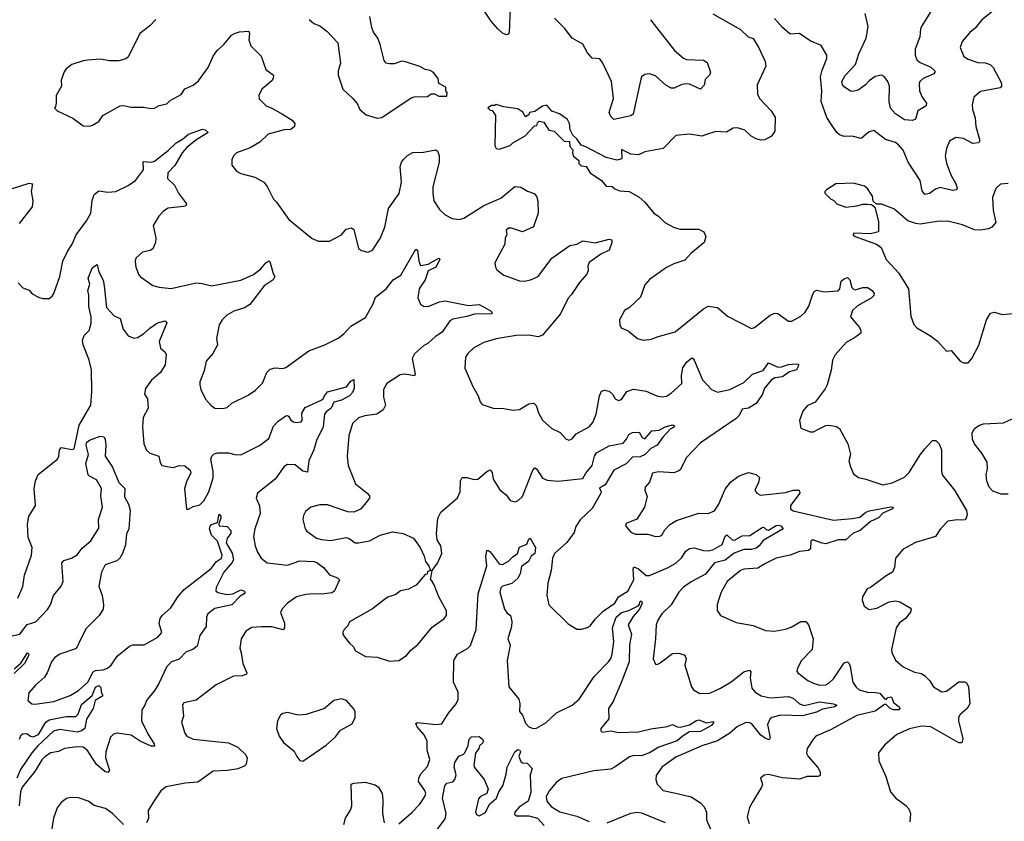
# Model space of a CAD drawing. Extents: x 2220333 to 2384341, y 721037 to 894043.
# Tile 230 of 256: x 2288464 to 2294829, y 870535 to 875715. Entities that reach past the tile are written whole.
import ezdxf

# ---------------------------------------------------------------- set-up
doc = ezdxf.new("R2010")
doc.units = 0

msp = doc.modelspace()

# ---------------------------------------------------------------- linework, layer by layer
at = {"layer": '0CON10XD'}
for points in [[(2291634.5, 875785), (2291629.5, 875635), (2291625, 875622), (2291612.2, 875617.8), (2291585, 875627.1), (2291555, 875656), (2291513.1, 875705), (2291452.9, 875795)], [(2292945, 875752), (2293125, 875651.2), (2293173.3, 875605), (2293205, 875593.3), (2293243, 875533), (2293282.5, 875445), (2293288, 875415), (2293232.5, 875295), (2293233.2, 875233.2), (2293245.8, 875205), (2293322.5, 875125), (2293347.1, 875085), (2293345, 874993.8), (2293325, 874962.5), (2293281.1, 874938.9), (2293255, 874936.4), (2293224.6, 874944.6), (2293192.2, 874962.2), (2293152, 875002), (2293105, 875017.1), (2293077, 875013), (2293032.7, 874987.3), (2292965, 874993.1), (2292905, 874972.9), (2292875, 874961.9), (2292794.2, 874975.8), (2292705, 874966.2), (2292625, 874882), (2292505, 874860), (2292465, 874841.2), (2292415, 874845.7), (2292354.1, 874875.9), (2292357.5, 874815), (2292325, 874806.7), (2292255, 874823.8), (2292125, 874892.5), (2292093.6, 874903.6), (2292066.7, 874945), (2292039.3, 874969.3), (2292023.6, 875003.6), (2292018.8, 875045), (2292005, 875070), (2291955, 875107.5), (2291903.9, 875123.9), (2291871.7, 875161.7), (2291843.9, 875156.1), (2291795, 875122.5), (2291760, 875115), (2291755, 875100), (2291735, 875087.5), (2291717.7, 875117.7), (2291685, 875138.8), (2291595, 875152.5), (2291545, 875166.7), (2291535, 875160), (2291515, 875160), (2291490, 875145), (2291505, 875130), (2291518.3, 875128.3), (2291540, 875095), (2291535, 874900), (2291543.6, 874883.6), (2291565, 874877.5), (2291635, 874902.5)], [(2294765, 875778.1), (2294685, 875714), (2294640.7, 875659.3), (2294606.8, 875633.2), (2294556.2, 875575), (2294543.8, 875535), (2294567.9, 875477.9), (2294595, 875459.2), (2294658.7, 875438.7), (2294705, 875436.9), (2294738.8, 875425), (2294758, 875405), (2294812, 875305), (2294811.2, 875285), (2294802.5, 875275), (2294675, 875250), (2294631.4, 875215), (2294620.5, 875165), (2294623.5, 875135), (2294641.8, 875081.8), (2294644.5, 875025.5), (2294670.8, 874935), (2294661.7, 874918.3), (2294625, 874915.6), (2294565, 874946.9), (2294515, 874954), (2294475, 874930), (2294455, 874882.5), (2294447.8, 874835), (2294455, 874787.5), (2294483.4, 874713.4), (2294516.7, 874655), (2294523.8, 874626.2), (2294520, 874615), (2294495, 874612.2), (2294415, 874630.4), (2294385, 874620), (2294345, 874592.2), (2294315, 874584.4), (2294298.4, 874608.4), (2294285, 874676), (2294206.9, 874795), (2294175, 874871.2), (2294146.4, 874906.4), (2294125, 874920.6), (2294061.7, 874941.7), (2293985, 874998), (2293955, 874990), (2293905, 874947.5), (2293845, 874962), (2293795, 874960), (2293765, 874970.8), (2293746.2, 874985), (2293705, 875045.8), (2293682.9, 875082.9), (2293645.7, 875185.7), (2293648.8, 875255), (2293642.2, 875345), (2293651.8, 875388.2), (2293682.5, 875465), (2293681.2, 875485), (2293645, 875548), (2293575, 875579.2), (2293505, 875625.8), (2293445, 875621.2), (2293395, 875663.8), (2293343.4, 875723.4)], [(2294366, 875785), (2294295.6, 875675), (2294286.9, 875655), (2294283.1, 875605), (2294253.6, 875525), (2294253.6, 875485), (2294263.1, 875455), (2294285, 875439.1), (2294355, 875409.1), (2294379.2, 875385), (2294380.8, 875375), (2294374, 875365), (2294305, 875335.5), (2294283.3, 875315), (2294278, 875302), (2294281.5, 875255), (2294298.9, 875215), (2294326.2, 875175), (2294325, 875158.8), (2294270.8, 875125), (2294255, 875071.2), (2294235.6, 875064.4), (2294185, 875067.9), (2294125, 875105.6), (2294094.2, 875144.2), (2294084.5, 875185), (2294087.3, 875285), (2294076.7, 875315), (2294055, 875345.8), (2294035, 875357.1), (2293995, 875346.9), (2293955, 875320), (2293931.5, 875295), (2293885, 875259.4), (2293850.5, 875250.5), (2293835, 875253.8), (2293795, 875280.8), (2293782.9, 875295), (2293778.1, 875315), (2293800, 875355), (2293866.5, 875425), (2293889.6, 875495), (2293937.3, 875595), (2293950.3, 875670.3), (2293930, 875755)], [(2289344.6, 875715.4), (2289305.3, 875674.7), (2289240.8, 875625), (2289166.6, 875473.4), (2289145, 875460), (2289105, 875449.2), (2289045, 875449.2), (2288985, 875459.2), (2288905, 875454), (2288875, 875450), (2288802.5, 875425), (2288765, 875396.7), (2288752.3, 875377.7), (2288732, 875325), (2288733.8, 875285), (2288700, 875225), (2288700, 875175), (2288697, 875153), (2288690, 875145), (2288707, 875127), (2288808.3, 875078.3), (2288875, 875030), (2288915, 875027.5), (2288935, 875032.5), (2288975, 875057.5), (2289002.5, 875095), (2289115, 875157.5), (2289135, 875160.8), (2289185, 875149.2), (2289265, 875150), (2289315, 875140), (2289335.9, 875144.1), (2289365, 875161.2), (2289415, 875171.2), (2289436.8, 875193.2), (2289508.8, 875231.2), (2289531.2, 875268.8), (2289585, 875292.5), (2289620.9, 875319.1), (2289682.9, 875405), (2289715, 875478.8), (2289740.8, 875515), (2289784.4, 875555.6), (2289833.8, 875615), (2289852.5, 875625), (2289885, 875637.5), (2289945, 875640), (2289950, 875625), (2289945.8, 875585), (2289958, 875545), (2290025, 875480), (2290055, 875393.8), (2290105.9, 875355.9), (2290104, 875335), (2290095, 875320), (2290030.8, 875265), (2290011.4, 875225), (2290013.4, 875203.4), (2290057.9, 875157.9), (2290095, 875144.3), (2290164, 875105), (2290226.2, 875065), (2290243.3, 875045), (2290240, 875025), (2290217.5, 875005), (2290175, 875002.5), (2290071.2, 874975), (2290017, 874923), (2289955, 874887.1), (2289865, 874854), (2289846, 874835), (2289835, 874810), (2289836.2, 874775), (2289865.9, 874735.9), (2289895, 874720), (2289985, 874698), (2290043.3, 874665), (2290065, 874637.5), (2290106.2, 874555), (2290125, 874536.2), (2290205, 874424.2), (2290355, 874300.6), (2290395.8, 874284.2), (2290466.8, 874283.2), (2290543.8, 874325), (2290575, 874361.2), (2290609.3, 874369.3), (2290625, 874360), (2290655, 874237.5), (2290675, 874223.8), (2290715, 874213.8), (2290745, 874226.7), (2290795, 874301.2), (2290825, 874373.3), (2290848.5, 874495), (2290917.1, 874592.9), (2290932.1, 874665), (2290924.5, 874765), (2290933.1, 874795), (2290945, 874812), (2290972, 874838), (2291005, 874855.8), (2291075, 874858.1), (2291153.6, 874873.6), (2291166.1, 874866.1), (2291177.1, 874837.1), (2291175.7, 874795), (2291135.6, 874634.4), (2291134.4, 874595), (2291142.2, 874545), (2291178.3, 874488.3), (2291214, 874455), (2291259.7, 874429.7), (2291305, 874423.3), (2291335, 874431.5), (2291464.7, 874515.3), (2291575, 874562.2), (2291665, 874636.9), (2291705, 874633.1), (2291747, 874607), (2291790.9, 874590.9), (2291805, 874573.8), (2291813.3, 874545), (2291816, 874465), (2291785, 874376.7), (2291715, 874344), (2291643, 874367), (2291625, 874367.5), (2291610, 874355), (2291612.5, 874325), (2291603.6, 874306.4), (2291600, 874265), (2291537, 874143), (2291540, 874115), (2291549.5, 874099.5), (2291593.3, 874065), (2291695, 874028.6), (2291725.9, 874025.9), (2291767.5, 874035), (2291815, 874056), (2291905, 874174), (2292020, 874255), (2292065, 874264.4), (2292105, 874285.6), (2292185, 874272.2), (2292275, 874295.7), (2292292.5, 874292.5), (2292293.3, 874275), (2292275.8, 874225), (2292220.9, 874199.1), (2292146, 874145), (2292137.5, 874125), (2292138.6, 874095), (2292129.8, 874070.2), (2292082.6, 874017.4), (2292031.7, 873938.3), (2292010, 873915), (2291960.8, 873815), (2291845, 873677.5), (2291815, 873665.6), (2291755, 873676.5), (2291674.2, 873674.2), (2291545, 873652.2), (2291465, 873628.6), (2291401.2, 873595), (2291361.7, 873558.3), (2291346.2, 873535), (2291342.7, 873462.7), (2291394, 873345), (2291428.8, 873285), (2291442, 873245), (2291455, 873228.8), (2291525, 873205.8), (2291595, 873202.5), (2291655, 873190.8), (2291695, 873196), (2291755, 873232.9), (2291787.3, 873237.3), (2291802.9, 873222.9), (2291818, 873175), (2291845, 873126.2), (2291905, 873074), (2291957.7, 873047.7), (2291995, 873006.7), (2292015, 872998.8), (2292035, 873006.7), (2292061.7, 873038.3), (2292145, 873084.3), (2292168.6, 873111.4), (2292190.6, 873165), (2292211.5, 873285), (2292225, 873314)], [(2290335, 875716.7), (2290365, 875691.2), (2290404.2, 875674.2), (2290450.3, 875640.3), (2290520, 875565), (2290537.5, 875435), (2290523.3, 875385), (2290523.6, 875356.4), (2290554, 875265), (2290618.8, 875205), (2290645, 875173.3), (2290663.6, 875133.6), (2290705, 875099.2), (2290775, 875078)], [(2290775, 875078), (2290805, 875083.8), (2290995, 875210), (2291015, 875216.7), (2291101.7, 875218.3), (2291125, 875236.7), (2291146.4, 875236.4), (2291175, 875220), (2291225, 875220), (2291227.5, 875245), (2291220, 875255), (2291218.3, 875278.3), (2291173.6, 875303.6), (2291170, 875335), (2291136.4, 875376.4), (2291117, 875387), (2291085, 875392.5), (2291051.7, 875411.7), (2290965, 875440), (2290934.1, 875445.9), (2290885, 875428.8), (2290855, 875428.8), (2290832.5, 875435), (2290820.5, 875450.5), (2290795.5, 875555.5), (2290780, 875595), (2290752, 875635), (2290740, 875665), (2290728.8, 875735)], [(2292541.4, 875715), (2292697.1, 875515), (2292755, 875467.1), (2292775, 875457.8), (2292884.4, 875454.4), (2292909.3, 875439.3), (2292930, 875375), (2292924.1, 875355.9), (2292895, 875327.5), (2292888.6, 875291.4), (2292870.7, 875269.3), (2292865, 875266.7), (2292795, 875298.6), (2292775, 875300.6), (2292745, 875295.6), (2292695, 875271.9), (2292675, 875271.9), (2292642.1, 875292.1), (2292575, 875351.4), (2292535, 875365.8), (2292505, 875361.2), (2292483.8, 875346.2), (2292478.8, 875331.2), (2292430, 875105), (2292415, 875094), (2292305, 875070), (2292285, 875090), (2292275.8, 875115), (2292303.1, 875205), (2292290, 875315), (2292234.2, 875435), (2292215, 875461.2), (2292165, 875466.2), (2292135, 875501.2), (2292105, 875557.5), (2292035, 875595.7), (2292011.5, 875625), (2291988.8, 875658.8), (2291922.5, 875725)], [(2291635, 874902.5), (2291651.7, 874918.3), (2291732.5, 874965), (2291791.7, 875028.3), (2291808.3, 875031.7), (2291811.7, 875048.3), (2291821.7, 875058.3), (2291851.7, 875051.7), (2291885, 875000), (2291920, 874995), (2291985, 874930), (2292018.3, 874928.3), (2292020, 874895), (2292040, 874875), (2292037.5, 874855), (2292043.3, 874835), (2292080, 874805), (2292080, 874785), (2292095, 874770), (2292126.4, 874766.4), (2292152.5, 874725), (2292226.4, 874676.4), (2292255, 874640), (2292295, 874637.5), (2292311.7, 874621.7), (2292345, 874608.8), (2292405, 874603.8), (2292468.3, 874568.3), (2292505, 874536.7), (2292564.4, 874464.4), (2292595, 874446), (2292635, 874404), (2292695, 874372.5), (2292735, 874360.8), (2292855, 874362), (2292886.7, 874345), (2292899.2, 874315), (2292889.2, 874275), (2292803.3, 874205), (2292765, 874160), (2292692.7, 874137.3), (2292645, 874113.3), (2292535, 874036.7), (2292505, 874002.5), (2292477.5, 873922.5), (2292405.8, 873854.2), (2292375, 873836.7), (2292341.2, 873775), (2292343.6, 873743.6), (2292353.6, 873723.6), (2292397.5, 873705), (2292457.5, 873655), (2292495, 873644.2), (2292549.7, 873650.3), (2292585, 873666.2), (2292702.7, 873697.3), (2292885, 873847.5), (2292915, 873862.9), (2292975.5, 873855.5), (2293039.1, 873799.1), (2293195, 873718.8), (2293215, 873726.2), (2293315, 873806), (2293345, 873818), (2293365, 873816), (2293435, 873767.5), (2293455, 873766.7), (2293515, 873799.2), (2293541.4, 873825), (2293565, 873863.8), (2293588.9, 873935), (2293600.9, 873959.1), (2293615, 873968), (2293665, 873956.7), (2293755, 873962.2), (2293766.8, 873975), (2293774.3, 874025), (2293795, 874041.5), (2293815, 874048.1), (2293830, 874035), (2293844.5, 873985), (2293855, 873972.9), (2293865, 873969.4), (2293915, 873983.5), (2293945, 873983.6), (2293974.4, 873965), (2293987.1, 873945), (2293986.2, 873933.8), (2293969.2, 873915), (2293880.8, 873865), (2293847.5, 873835), (2293835.8, 873795), (2293894.2, 873725), (2293902.5, 873705), (2293901.2, 873688.8), (2293855.4, 873654.6), (2293808.7, 873631.3), (2293735, 873548.8), (2293719.2, 873515), (2293709.7, 873450.3), (2293684, 873355), (2293671.2, 873328.8), (2293607, 873243), (2293555, 873219.2), (2293526, 873185), (2293506, 873125), (2293513.3, 873075), (2293575, 873050.8), (2293595, 873052.5), (2293628.3, 873068.3), (2293675, 873092.5), (2293695, 873095.8), (2293745, 873086), (2293765, 873073.3), (2293818, 872975), (2293834, 872905), (2293824, 872865), (2293834, 872825), (2293855, 872780), (2293887, 872757), (2293935, 872746.7), (2294045, 872708.9), (2294105, 872722.2), (2294185, 872758.1), (2294215, 872788.6), (2294285, 872904), (2294315, 872942.5), (2294365, 872996), (2294385.7, 872995.7), (2294408.8, 872975), (2294424, 872935), (2294422.7, 872797.3), (2294428, 872775), (2294507.5, 872675), (2294583.9, 872543.9), (2294588.8, 872515), (2294583.3, 872495), (2294575, 872483.8), (2294548.3, 872481.7), (2294525, 872484), (2294465, 872474.2), (2294417.5, 872425), (2294384.5, 872375.5), (2294255, 872336.4), (2294175.5, 872294.5), (2294126, 872235), (2294120, 872175), (2294107.5, 872145), (2294065, 872121.2), (2293965, 872046.7), (2293942.7, 872037.3), (2293912, 871985), (2293911.2, 871965), (2293923.8, 871925), (2293955, 871903.8), (2294005, 871912.5), (2294085, 871952.5), (2294125, 871958.8), (2294155, 871953.8), (2294220, 871915), (2294226.7, 871905), (2294223.6, 871886.4), (2294190, 871845), (2294151.3, 871818.7), (2294129.2, 871785), (2294100, 871645), (2294101.2, 871625), (2294127, 871577), (2294175, 871534.2), (2294249.5, 871499.5), (2294295, 871491.2), (2294315.8, 871475.8), (2294346.2, 871445), (2294372, 871405), (2294425, 871371.9), (2294455, 871377.1), (2294535, 871435.7), (2294575, 871436.2), (2294586.8, 871426.8), (2294597.1, 871405), (2294606.4, 871295), (2294590, 871265), (2294544, 871225), (2294532.9, 871205), (2294532.2, 871185), (2294561.4, 871068.6), (2294555, 871042), (2294535, 871041.4), (2294355, 871144.6), (2294295, 871149.6), (2294216.8, 871133.2), (2294134.3, 871095.7), (2294055, 871026.7), (2294015, 870977.5), (2294017.5, 870925), (2294063.1, 870825), (2294094.3, 870725), (2294126.3, 870686.3), (2294191.7, 870638.3), (2294212.9, 870615), (2294223.1, 870585), (2294217.8, 870532.2)], [(2288454.3, 874014.3), (2288485, 873983.3), (2288525, 873966.7), (2288545, 873943.3), (2288585, 873922.5), (2288615, 873912.5), (2288655, 873912.5), (2288675, 873927.5), (2288686.2, 873945), (2288723.1, 874055), (2288744.3, 874154.3), (2288772.8, 874217.2), (2288803.1, 874265), (2288828.6, 874325), (2288895.6, 874415), (2288924.3, 874465), (2288933.6, 874546.4), (2288945, 874586), (2288975, 874608.9), (2289035, 874599.4), (2289085, 874605.6), (2289165, 874642.9), (2289213.5, 874676.5), (2289264.5, 874745), (2289261.9, 874798.1), (2289315, 874793.9), (2289335, 874800.4), (2289425, 874869.1), (2289475, 874918.2), (2289517.7, 874942.3), (2289555, 874974.7), (2289647.1, 875007.1), (2289664.1, 875004.1), (2289683.3, 874985), (2289603.6, 874936.4), (2289545, 874888.9), (2289515.6, 874855), (2289468.3, 874771.7), (2289422, 874725), (2289419.3, 874689.3), (2289466.2, 874645), (2289490, 874595), (2289543.3, 874525), (2289537.5, 874512.5), (2289522.7, 874507.3), (2289425, 874497.8), (2289395, 874477.5), (2289364.5, 874445.5), (2289328, 874385), (2289344, 874305), (2289342, 874275), (2289325.8, 874234.2), (2289307.3, 874222.7), (2289257.3, 874212.7), (2289216.2, 874175), (2289212, 874155), (2289215.7, 874115.7), (2289235, 874066.7), (2289245, 874053.8), (2289325, 873997.5), (2289365, 873986), (2289442.7, 873977.3), (2289605, 874014.6), (2289645, 874011.2), (2289705, 873994.6), (2289895, 874032.1), (2289975, 874068.5), (2290024, 874106), (2290055, 874143.8), (2290075, 874156.2), (2290081.7, 874151.7), (2290102.5, 874075), (2290113.8, 874055), (2290104, 874035), (2290045.6, 873994.4), (2289952.5, 873875), (2289917, 873853), (2289849.3, 873830.7), (2289803.8, 873805), (2289774, 873775), (2289755, 873743.3), (2289736.7, 873655), (2289743.3, 873615), (2289713, 873557), (2289670.9, 873509.1), (2289657.1, 873445), (2289628.6, 873375), (2289628.6, 873355), (2289634.5, 873324.5), (2289665, 873263.3), (2289700, 873225), (2289725, 873205.8), (2289775, 873202.9), (2289805, 873210), (2289835, 873236), (2289942.1, 873287.9), (2289989.1, 873320.9), (2290035, 873366.7), (2290062.5, 873435), (2290083.4, 873456.6), (2290115, 873464.3), (2290165, 873460.8), (2290185, 873467.5), (2290333.8, 873576.2), (2290436.1, 873613.9), (2290522.8, 873657.2), (2290560, 873685), (2290605, 873733.6), (2290699.8, 873790.2), (2290748.8, 873878.8)], [(2288412.3, 874622.3), (2288525, 874658), (2288546.7, 874655), (2288539.2, 874605), (2288549.2, 874545), (2288544.2, 874505), (2288461.2, 874398.8)], [(2294854.2, 874655.8), (2294805, 874651.2), (2294773.8, 874625), (2294752.9, 874565), (2294756.9, 874485), (2294773.8, 874405), (2294748, 874375), (2294726.5, 874363.5), (2294675.3, 874354.7), (2294637.6, 874357.6), (2294558.9, 874388.9), (2294465, 874413.1), (2294395, 874411.8), (2294285, 874394.4), (2294257.6, 874397.6), (2294205, 874415.8), (2294115, 874493.8), (2294035, 874523.3), (2294002.5, 874522.5), (2293981.7, 874541.7), (2293976.7, 874575), (2293963.3, 874595), (2293943.9, 874623.9), (2293925, 874638.8), (2293855, 874659.2), (2293740, 874655), (2293680, 874615), (2293670, 874605), (2293670, 874595), (2293705, 874557.5), (2293726.4, 874546.4), (2293747.5, 874525), (2293805, 874504.2), (2293875, 874512.5), (2293915, 874523.8), (2293945, 874523.8), (2293971.7, 874521.7), (2293993, 874503), (2294015, 874410), (2294016.2, 874345), (2293965, 874331.1), (2293855, 874335.7), (2293852.9, 874325), (2293866.2, 874315), (2294002.9, 874265), (2294033.3, 874243.3), (2294064.6, 874164.6), (2294148, 874078), (2294209.4, 873975), (2294225, 873800), (2294243.8, 873745), (2294264.2, 873724.2), (2294352.9, 873672.9), (2294397, 873637), (2294455, 873573.3), (2294485, 873576.7), (2294545, 873507.5), (2294565, 873497.5), (2294595, 873497.5)], [(2290748.8, 873878.8), (2290765, 873922), (2290834.4, 873975.6), (2290878.8, 874035), (2290929.2, 874065), (2291025, 874232.5), (2291035.8, 874225), (2291043.8, 874153.8), (2291055, 874127.5), (2291105, 874135.4), (2291175, 874173.3), (2291181.2, 874165), (2291154.4, 874115), (2291105, 874091.9), (2291084.6, 874035), (2291046.5, 873975), (2291037.7, 873917.7), (2291055, 873877.5), (2291075, 873864), (2291105, 873862.5), (2291177.4, 873892.6), (2291215, 873898.9), (2291365, 873867.1), (2291435.6, 873875.6), (2291506.7, 873835), (2291516.7, 873825), (2291517.5, 873815), (2291405, 873812.5), (2291355, 873797.3), (2291265, 873778.9), (2291245, 873768), (2291194.5, 873695.5), (2291151.4, 873668.6), (2291105.8, 873625), (2291075, 873606.9), (2291015.7, 873555), (2291002.2, 873525), (2291020, 873425), (2291015.7, 873414.3), (2290955, 873424.5), (2290925, 873420), (2290838.6, 873365), (2290815.6, 873325), (2290816.5, 873275), (2290828.1, 873225), (2290814.2, 873195), (2290773, 873167), (2290694.5, 873155.5), (2290655, 873142.9), (2290616.9, 873105), (2290593.2, 873026.8), (2290580.8, 872895), (2290588.6, 872835), (2290635.7, 872715.7), (2290711.2, 872655), (2290725, 872637.5), (2290725.9, 872624.1), (2290704.2, 872595.8), (2290667.3, 872552.7), (2290625, 872532), (2290585, 872535.8), (2290455, 872580), (2290405, 872579.4), (2290345.8, 872564.2), (2290312.7, 872537.3), (2290298.3, 872511.7), (2290293.8, 872485), (2290310, 872425), (2290320.5, 872410.5), (2290383.3, 872365), (2290415, 872355.7), (2290475, 872350), (2290575, 872370), (2290595, 872363.3), (2290632.5, 872335), (2290655, 872334), (2290725, 872348), (2290795.7, 872384.3), (2290875, 872405.7), (2290942.5, 872395), (2291010, 872365), (2291053.3, 872305), (2291079.5, 872249.5), (2291087.5, 872215), (2291110, 872185), (2291120, 872155), (2291101.7, 872148.3), (2291098.3, 872131.7), (2291085, 872130), (2291028.3, 872061.7), (2290977.5, 872035), (2290926.1, 872023.9), (2290895, 872001.2), (2290845, 871984), (2290821.7, 871968.3), (2290745, 871907.5), (2290596.7, 871825), (2290585, 871797.5), (2290562.5, 871775), (2290553.6, 871756.4), (2290553.3, 871745), (2290565, 871727.5), (2290595.8, 871685.8), (2290620, 871665), (2290636.1, 871636.1), (2290700.8, 871600.8), (2290775, 871595.7), (2290855, 871569.2), (2290915.6, 871574.4), (2290965, 871606.2), (2290990.3, 871639.7), (2291041.2, 871678.8), (2291130.2, 871789.8), (2291205.6, 871844.4), (2291223.8, 871865), (2291222.9, 871895), (2291172.9, 871985), (2291143.6, 872063.6), (2291129.3, 872089.3), (2291120, 872095), (2291130, 872155), (2291166.1, 872203.9), (2291193.3, 872265), (2291186.2, 872315), (2291164.2, 872354.2), (2291159.2, 872395), (2291168.5, 872495), (2291187, 872533), (2291295, 872626.2), (2291312.9, 872665), (2291314.2, 872735.8), (2291325, 872756.2), (2291355.7, 872755.7), (2291403.2, 872743.2), (2291425, 872745.7), (2291485, 872796.2), (2291506, 872806), (2291518.8, 872788.8), (2291526.2, 872745), (2291567.7, 872677.7), (2291610, 872645), (2291635, 872607.5), (2291665, 872600), (2291685, 872606.2), (2291715.8, 872635), (2291781.9, 872805), (2291795, 872818.8), (2291805, 872813.8), (2291845, 872751.4), (2291875, 872739.1), (2291945, 872734), (2292105, 872750.9), (2292123.3, 872785), (2292165, 872833.6), (2292179.6, 872895), (2292193.6, 872916.4), (2292275, 872961.5), (2292365, 872978.5), (2292387.5, 873005), (2292402.9, 873035), (2292425, 873046.7), (2292469.3, 873049.3), (2292488.6, 873015), (2292505, 873007.5), (2292551.3, 873058.7), (2292597.5, 873062.5), (2292636, 873085), (2292675, 873095.6), (2292692.5, 873095), (2292696.7, 873085), (2292670, 873070), (2292622, 873018), (2292585.5, 872965), (2292545, 872943.1), (2292506.9, 872905), (2292475, 872890.1), (2292425, 872889), (2292385, 872844.2), (2292305.2, 872805), (2292249.9, 872710.1), (2292212.7, 872687.3), (2292223.3, 872665), (2292221.1, 872655), (2292165, 872557.1), (2292087, 872483), (2292059.5, 872440.5), (2292047.9, 872402.1), (2292002.2, 872337.8), (2291922.5, 872265), (2291909.2, 872235), (2291904.6, 872194.6), (2291900.5, 872155), (2291879.2, 872075), (2291872.5, 871995), (2291885, 871933.3), (2292010.9, 871810.9), (2292065, 871776.2), (2292096.1, 871776.1), (2292135, 871788), (2292155, 871801.2), (2292185, 871841.2), (2292236.9, 871893.1), (2292310.6, 871945), (2292335.3, 871984.7), (2292395, 872022.2), (2292435.2, 872095), (2292429.6, 872165), (2292435, 872180), (2292465, 872167.2), (2292514.5, 872124.5), (2292535, 872124), (2292656.9, 872175), (2292705, 872203.3), (2292745, 872240.5), (2292769.8, 872280.2), (2292795, 872298.9), (2292825, 872302.5), (2292885, 872284.6), (2292915, 872283.2), (2292945, 872289.6), (2293005, 872323.8), (2293025, 872377.5), (2293035, 872386.9), (2293070, 872355), (2293085, 872352.3), (2293135, 872380.5), (2293185, 872381), (2293265, 872433.3), (2293275, 872435.6), (2293290, 872420), (2293305, 872415.4), (2293355, 872446.1), (2293368.4, 872448.4), (2293384, 872445), (2293400, 872425), (2293270.6, 872349.4), (2293245.2, 872315), (2293225, 872300.5), (2293195, 872292), (2293145, 872290.7), (2293082.2, 872267.8), (2293025, 872222.1), (2292955.4, 872205), (2292898.1, 872131.9), (2292805, 872083.6), (2292755, 872049.1), (2292724.8, 872015.2), (2292675, 871933.5), (2292615.5, 871875), (2292589.1, 871835), (2292579.1, 871805), (2292574.5, 871715), (2292558.8, 871585), (2292575, 871550), (2292585, 871547.5), (2292605, 871558.8), (2292685, 871618.6), (2292725, 871622.5), (2292765, 871608.8), (2292773.8, 871585), (2292764.1, 871544.1), (2292807.5, 871405), (2292821.2, 871385), (2292861.3, 871361.3), (2292925, 871363.3), (2292995.3, 871394.7), (2293063.8, 871436.2), (2293145, 871500.6), (2293182.5, 871512.5), (2293191.4, 871501.4), (2293187, 871463), (2293196.9, 871395), (2293219.1, 871369.1), (2293256.7, 871346.8), (2293315, 871332.4), (2293435, 871342.5), (2293465, 871330.8), (2293504.9, 871294.9), (2293535, 871284), (2293635, 871306.7), (2293724.5, 871294.5), (2293747.5, 871285), (2293733.3, 871275), (2293655, 871260.2), (2293615, 871240.2), (2293525, 871216.3), (2293385, 871220.9), (2293327.5, 871205), (2293313.3, 871195), (2293299.4, 871160.6), (2293315.3, 871075), (2293308.9, 871061.1), (2293285, 871070), (2293255, 871091.5), (2293195, 871168.2), (2293175, 871174.5), (2293155, 871172.1), (2293105, 871147.5), (2293056, 871104), (2292975, 871056.2), (2292875, 871022.9), (2292705, 870950), (2292615.7, 870885), (2292579.7, 870830.3), (2292575.8, 870805), (2292585.7, 870775.7), (2292623.8, 870735), (2292715, 870714.4), (2292805, 870694.3), (2292866, 870655), (2292889.3, 870629.3), (2292903.3, 870595), (2292904.4, 870545), (2292947.7, 870445)], [(2288453.2, 871976.8), (2288485, 872052.5), (2288495.7, 872125), (2288540.6, 872255), (2288545.4, 872305), (2288519.8, 872369.8), (2288514.4, 872455), (2288524, 872505), (2288566.9, 872575), (2288557.8, 872685), (2288566.9, 872735), (2288584.6, 872775.4), (2288708.6, 872875), (2288718.1, 872895), (2288722.5, 872935), (2288735, 872951.2), (2288802.3, 872937.7), (2288817.4, 872942.6), (2288849.1, 873095), (2288923.8, 873225), (2288930.5, 873309.5), (2288929.6, 873455), (2288912.1, 873522.1), (2288875.7, 873615), (2288870.8, 873645), (2288882, 873675), (2288913.8, 873706.2), (2288925.7, 873754.3), (2288927.1, 873795), (2288911.6, 873861.6), (2288911.8, 873935), (2288905.5, 873965), (2288916.9, 874005), (2288906.7, 874045), (2288935, 874114), (2288965, 874132.5), (2288976.7, 874085), (2289005, 874031.2), (2289011.4, 873995), (2289025.4, 873855.4), (2289075, 873800.8), (2289115, 873783.8), (2289134.3, 873715), (2289165, 873672), (2289203, 873657), (2289225, 873661.2), (2289265, 873684.4), (2289305, 873722.2), (2289355, 873756.7), (2289405, 873768), (2289416.4, 873756.4), (2289365.7, 873635), (2289375, 873592.5), (2289405, 873566.7), (2289411.2, 873551.2), (2289403.8, 873485), (2289375.6, 873434.4), (2289316.7, 873385), (2289277.7, 873332.3), (2289270.8, 873295), (2289290.8, 873265), (2289294.3, 873205), (2289262.9, 873145), (2289259.4, 873085), (2289267.1, 872975), (2289283.2, 872933.2), (2289305, 872914), (2289364.2, 872894.2), (2289373, 872853), (2289384.2, 872834.2), (2289443.8, 872823.8), (2289458.3, 872821.7), (2289495, 872833.3), (2289533, 872833), (2289567.5, 872805), (2289571.2, 872785), (2289544.2, 872735.8), (2289530.8, 872685), (2289543, 872553), (2289555, 872552.5), (2289585, 872570), (2289629.5, 872580.5), (2289655, 872606.7), (2289688.1, 872665), (2289714.3, 872755), (2289715.6, 872795), (2289700, 872875), (2289705.8, 872894.2), (2289720.9, 872909.1), (2289745, 872915.7), (2289814.6, 872915.4), (2289855.6, 872904.4), (2289895, 872902.9), (2290015, 872963.5), (2290075, 873008.1), (2290105, 873089.2), (2290135, 873120.8), (2290185, 873156), (2290195, 873156.7), (2290203, 873153), (2290217, 873127), (2290235, 873116.7), (2290252, 873112), (2290285, 873116.7), (2290290, 873125), (2290288, 873172), (2290310.4, 873209.6), (2290414, 873256), (2290425.7, 873265), (2290435.4, 873284.6), (2290455, 873310), (2290578, 873342), (2290605, 873378.8), (2290625, 873390), (2290625.7, 873335), (2290615.5, 873305), (2290596.9, 873285), (2290545, 873255.6), (2290495, 873244.2), (2290478.9, 873205), (2290445, 873181.5), (2290434.2, 873165.8), (2290426.7, 873083.3), (2290383.5, 872995), (2290366.5, 872935), (2290334.2, 872865), (2290325, 872791.2), (2290295, 872797.5), (2290245, 872839.5), (2290195, 872841.4), (2290175, 872828), (2290115, 872746.9), (2290002.2, 872655), (2289993.8, 872623.8), (2290014.5, 872574.5), (2290020, 872525), (2289984.1, 872425.9), (2289976.2, 872376.2), (2289985.6, 872315), (2290002.5, 872275), (2290026.2, 872235), (2290064.3, 872204.3), (2290195, 872191.2), (2290275, 872217.3), (2290365, 872214.5), (2290385, 872206.7), (2290427.5, 872175), (2290466.9, 872126.9), (2290519.1, 872109.1), (2290531.2, 872095), (2290500, 872025), (2290485, 872010.8), (2290415, 872002.2), (2290365, 872005.6), (2290315, 872000.6), (2290254.6, 871985.4), (2290194.6, 871945.4), (2290161.1, 871908.9), (2290151.4, 871885), (2290177.3, 871815), (2290176.9, 871785), (2290167.3, 871772.7), (2290095, 871792.1), (2290025, 871792.7), (2289965, 871786.9), (2289925.7, 871764.3), (2289895.8, 871714.2), (2289888, 871655), (2289896, 871624), (2289908, 871555), (2289933.8, 871495), (2289930, 871485), (2289905, 871476), (2289846.1, 871473.9), (2289735, 871418), (2289605, 871317.5), (2289525, 871300), (2289517.5, 871285), (2289523.8, 871215), (2289510.8, 871175), (2289531.2, 871105), (2289545.9, 871085.9), (2289586.1, 871066.1), (2289815, 871041.4), (2289873.8, 871015), (2289925.8, 870965), (2289934.1, 870944.1), (2289928.8, 870905), (2289915, 870891.2), (2289875, 870874.2), (2289807, 870863), (2289715, 870859.4), (2289615, 870787.8), (2289535, 870781.8), (2289411.1, 870758.9), (2289377, 870733), (2289329.7, 870660.3), (2289294.2, 870605), (2289296.9, 870555), (2289284.3, 870525.7)], [(2294595, 873497.5), (2294620, 873525), (2294665, 873612.5), (2294713.6, 873776.4), (2294741.1, 873818.9), (2294765, 873824.2), (2294815, 873810), (2294905, 873818)], [(2292225, 873314), (2292245, 873321.4), (2292274.4, 873314.4), (2292295.6, 873295.6), (2292313.8, 873265), (2292335, 873253.3), (2292355, 873260), (2292388.3, 873311.7), (2292433.2, 873326.8), (2292515, 873314.2), (2292583.4, 873283.4), (2292615, 873278.6), (2292645, 873283.3), (2292675, 873300.6), (2292744.3, 873365), (2292741.8, 873415), (2292751.5, 873465), (2292778.1, 873505), (2292807.5, 873527.5), (2292815, 873528), (2292824.2, 873515), (2292878.7, 873388.7), (2292935.5, 873325.5), (2292975, 873307.5), (2293055, 873324.6), (2293145, 873371.2), (2293201.2, 873425), (2293271.2, 873448.8), (2293305, 873496.9), (2293365, 873470), (2293388.5, 873471.5), (2293435, 873486.7), (2293485, 873490.6), (2293498.3, 873488.3), (2293496.8, 873473.2), (2293485, 873453.1), (2293441.3, 873438.7), (2293395, 873407.3), (2293345, 873401.1), (2293325, 873387.7), (2293279.4, 873335), (2293266.7, 873295), (2293224.4, 873235.6), (2293175, 873204.2), (2293135, 873198.5), (2293115, 873157.5), (2293095, 873137.8), (2292865, 872980), (2292774.3, 872885), (2292734.1, 872805.9), (2292725, 872798.8), (2292693.6, 872786.4), (2292595, 872794.2), (2292556.1, 872783.9), (2292535, 872727.5), (2292508, 872695), (2292506, 872675), (2292520, 872635), (2292504.2, 872565.8), (2292453, 872487), (2292385, 872460), (2292380, 872445), (2292415, 872402.5), (2292445, 872390), (2292525, 872391.2), (2292575, 872376), (2292602.3, 872377.7), (2292616.2, 872385), (2292635, 872418.8), (2292667.5, 872452.5), (2292710.9, 872479.1), (2292854.3, 872525.7), (2292915, 872524.4), (2292955, 872541.4), (2292983.1, 872585), (2293025, 872680.8), (2293062.3, 872727.7), (2293115, 872766.7), (2293175, 872789.2), (2293225, 872776.7), (2293246.1, 872756.1), (2293241.2, 872725), (2293217.5, 872675), (2293230, 872655), (2293253.6, 872643.6), (2293415, 872659.6), (2293465, 872674.6), (2293504.2, 872674.2), (2293507.1, 872655), (2293447.1, 872575), (2293448, 872555), (2293465, 872541.1), (2293725, 872480), (2293845, 872491.5), (2293895, 872501.4), (2293935, 872532.6), (2293955, 872540.5), (2294096.4, 872566.4), (2294110, 872565), (2294107.1, 872555), (2294044, 872526), (2294015, 872496.5), (2293965, 872471.8), (2293896.5, 872413.5), (2293852.8, 872397.2), (2293805.4, 872354.6), (2293755, 872353.4), (2293675, 872328.4), (2293651.6, 872331.6), (2293592.5, 872355), (2293578, 872345), (2293576, 872295), (2293564.4, 872285.6), (2293505, 872277.8), (2293445, 872254.4), (2293355.4, 872234.6), (2293280.7, 872199.3), (2293235, 872170), (2293146.6, 872163.4), (2293125, 872155.6), (2293037.1, 872085), (2293000, 872015), (2292982.5, 871965), (2292974, 871935), (2292973.6, 871896.4), (2292994.3, 871864.3), (2293095, 871818.8), (2293205, 871800), (2293285, 871768.8), (2293343.9, 871763.9), (2293415, 871777.5), (2293450.7, 871789.3), (2293515, 871825.7), (2293547.1, 871827.1), (2293564, 871805), (2293593.3, 871715), (2293586.2, 871645), (2293518.6, 871575), (2293492.5, 871525), (2293488.8, 871505), (2293494.3, 871494.3), (2293560, 871445), (2293595, 871426.9), (2293635, 871414.5), (2293675, 871416.7), (2293695, 871426.9), (2293725, 871456.7), (2293795, 871558.6), (2293815, 871565.8), (2293825.5, 871555.5), (2293831.9, 871535), (2293850.5, 871435), (2293871.2, 871401.2), (2293892, 871385), (2293945, 871369.2), (2293995, 871367.7), (2294025, 871362.5), (2294055, 871325.7), (2294065, 871323.3), (2294077.1, 871335), (2294095, 871340.5), (2294101.9, 871335), (2294112.2, 871302.2), (2294149.1, 871275), (2294153.6, 871265), (2294147.8, 871255), (2294114.4, 871255), (2294091.8, 871265), (2294065, 871290.8), (2294055, 871289.2), (2293995, 871247.3), (2293875, 871219.6), (2293705, 871125.6), (2293611.2, 871085), (2293595, 871068.8), (2293556, 871005), (2293550, 870975), (2293560.8, 870955), (2293623.5, 870883.5), (2293639.5, 870855), (2293638.5, 870831.5), (2293625, 870824.4), (2293555, 870824.4), (2293505, 870806.5), (2293395, 870815.8), (2293305, 870838), (2293276.1, 870833.9), (2293253.3, 870815), (2293266.2, 870775), (2293260, 870755), (2293203.8, 870663.8), (2293182.9, 870625), (2293168, 870565), (2293180.3, 870520.3)], [(2294855, 872649.2), (2294808.1, 872648.1), (2294755, 872668.6), (2294731.4, 872695), (2294717.1, 872735), (2294711.4, 872775), (2294720.8, 872815), (2294718, 872855), (2294683.1, 872915), (2294636.5, 872975), (2294623.8, 873005), (2294621.8, 873045), (2294639.2, 873075), (2294668.8, 873095), (2294695, 873102.5), (2294825, 873109.4), (2294880, 873135)], [(2288405, 871730.9), (2288465, 871745.5), (2288513.4, 871806.6), (2288569.5, 871825), (2288645.3, 871904.7), (2288663.8, 871935), (2288683.3, 871995), (2288731.5, 872055), (2288746.5, 872085), (2288736.5, 872205), (2288750.6, 872219.4), (2288800, 872235), (2288835, 872257.1), (2288869.4, 872300.6), (2288925, 872346.7), (2288975, 872430), (2288973.8, 872485), (2288999.1, 872565), (2288988.7, 872638.7), (2288993.2, 872685), (2288962, 872742), (2288916, 872765), (2288907.2, 872775), (2288893, 872847), (2288908.8, 872905), (2288893.7, 872965), (2288898.8, 872985), (2288915, 872998.5), (2288985, 873023.3), (2289008.5, 873018.5), (2289016.2, 873005), (2289020.4, 872965), (2289017.1, 872895), (2289064.1, 872824.1), (2289105.2, 872725.2), (2289143.6, 872685), (2289141.2, 872631.2), (2289168.4, 872585), (2289179.2, 872545), (2289169.4, 872425), (2289155, 872393.3), (2289148.3, 872321.7), (2289129.6, 872265), (2289111.5, 872235), (2289091.5, 872218.5), (2289016.5, 872193.5), (2288993.8, 872145), (2288976.5, 872055), (2288998.6, 871995), (2289006.2, 871935), (2289003.9, 871906.1), (2288978, 871865), (2288895, 871780), (2288856.1, 871706.1)], [(2288856.1, 871706.1), (2288837, 871663), (2288825, 871650.6), (2288724.8, 871615.2), (2288689.5, 871590.5), (2288669.6, 871565), (2288642.9, 871495), (2288625, 871465.7), (2288567.5, 871415), (2288524.3, 871365), (2288516.2, 871315), (2288542.5, 871295), (2288565, 871291.4), (2288685, 871309.2), (2288791.8, 871348.2), (2288845, 871379.6), (2288905, 871434.4), (2288938.9, 871501.1), (2288955, 871510.6), (2289005, 871513.4), (2289032.7, 871525), (2289055.2, 871544.8), (2289095, 871603.3), (2289175, 871667.3), (2289195.3, 871674.7), (2289270, 871675), (2289358.5, 871725), (2289382.4, 871755), (2289365.8, 871814.2), (2289373.2, 871845), (2289385, 871864.1), (2289442.4, 871915), (2289487.2, 871985), (2289527.5, 872032.5), (2289701.3, 872168.7), (2289736.4, 872213.6), (2289770, 872235), (2289774, 872255), (2289743.3, 872345), (2289704.9, 872384.9), (2289691.6, 872425), (2289695, 872442.2), (2289705, 872453.6), (2289743.2, 872466.8), (2289755, 872518.8), (2289765, 872507.5), (2289765.5, 872495), (2289751.7, 872458.3), (2289753.8, 872445), (2289805, 872440.8), (2289830, 872415), (2289828.7, 872395), (2289806.1, 872363.9), (2289799.1, 872335), (2289837.2, 872267.2), (2289846.2, 872225), (2289836.5, 872205), (2289784.2, 872145), (2289735.6, 872045), (2289733.1, 872025), (2289745, 872013.3), (2289805, 872001.1), (2289841.4, 872005), (2289895, 872031.1), (2289912.9, 872025), (2289921.4, 872015), (2289916.2, 872005), (2289889.3, 871990.7), (2289835.6, 871934.4), (2289725, 871909.6), (2289680, 871875), (2289671.8, 871855), (2289669.6, 871795), (2289628.7, 871735), (2289612.6, 871667.4), (2289584.7, 871645.3), (2289540, 871630), (2289496.3, 871583.7), (2289446, 871565), (2289416, 871535), (2289364.6, 871425), (2289338.2, 871381.8), (2289284.6, 871315.4), (2289274.2, 871285.8), (2289253.3, 871255), (2289250.8, 871185), (2289295, 871095.6), (2289334.4, 871035), (2289335, 871020), (2289315, 871020.5), (2289242.3, 871052.3), (2289185, 871092.6), (2289095, 871104.5), (2289071.4, 871098.6), (2289051.1, 871078.9), (2289020.4, 870985), (2289019.4, 870945), (2289046, 870865), (2289035, 870850), (2289015, 870856.2), (2288961.2, 870901.2), (2288902.2, 870992.2), (2288875, 871014.4), (2288835, 871017.1), (2288755, 871005.4), (2288715, 870986.4), (2288665, 870977.3), (2288628.6, 870955), (2288607.9, 870932.1), (2288562.7, 870857.3), (2288481.1, 870755), (2288470.5, 870725), (2288461.1, 870635)], [(2290915, 870519.4), (2290998.9, 870591.1), (2291051.4, 870645), (2291084, 870695), (2291090, 870715), (2291084.2, 870735), (2291043.4, 870793.4), (2291044.2, 870815), (2291058.3, 870841.7), (2291100.9, 870889.1), (2291115.8, 870935), (2291098.6, 870995), (2291099.4, 871055), (2291076.8, 871096.8), (2291033.8, 871145), (2291025, 871167.5), (2291035, 871173.3), (2291155, 871160.9), (2291193.3, 871165), (2291237, 871233), (2291286, 871294), (2291298.8, 871321.2), (2291299.1, 871369.1), (2291269.2, 871435), (2291270, 871575), (2291295.6, 871614.4), (2291358.5, 871651.5), (2291378.5, 871671.5), (2291414.6, 871775), (2291428.5, 872005), (2291484, 872185), (2291478.2, 872245), (2291484.4, 872285.6), (2291495, 872286), (2291505, 872275.8), (2291565, 872198.2), (2291585, 872193.8), (2291625, 872215.5), (2291652.7, 872245), (2291682.3, 872265), (2291695, 872307.6), (2291743.3, 872325), (2291755, 872359.2), (2291765, 872363.8), (2291799.6, 872305), (2291795, 872265.8), (2291771.1, 872248.9), (2291754.2, 872215), (2291708.9, 872181.1), (2291700.2, 872135), (2291685, 872105.9), (2291645, 872071.8), (2291585, 872054.5), (2291575.3, 872044.7), (2291569.3, 872015), (2291598.9, 871905), (2291615, 871880), (2291636.2, 871865), (2291645.8, 871825.8), (2291644, 871795), (2291619.2, 871715), (2291634.3, 871674.3), (2291615.6, 871575), (2291627.1, 871405), (2291690.8, 871325), (2291698.6, 871295), (2291696.2, 871245), (2291715, 871220), (2291735, 871170), (2291755, 871146.2), (2291784.4, 871134.4), (2291805, 871137.5), (2291865, 871172.5), (2291935, 871236.2), (2292035, 871284.6), (2292081.8, 871325), (2292178.9, 871471.1), (2292270.5, 871565), (2292285, 871586.4), (2292293.8, 871615), (2292306.2, 871695), (2292297.2, 871785), (2292321.2, 871855), (2292355, 871885.2), (2292403.2, 871896.8), (2292461.7, 871928.3), (2292471.7, 871938.3), (2292475, 871957.5), (2292485, 871957.5), (2292488, 871945), (2292470.6, 871905), (2292430.4, 871859.6), (2292398.1, 871805), (2292420, 871745), (2292407.2, 871675), (2292404.8, 871565), (2292354.5, 871435.5), (2292300.6, 871309.4), (2292271.1, 871265), (2292272.6, 871197.4), (2292222, 871135), (2292220.8, 871120.8), (2292230.5, 871110.5), (2292285, 871119.5), (2292338.3, 871108.3), (2292465, 871112.8), (2292545, 871132.8), (2292651.5, 871148.5), (2292685, 871160.6), (2292715, 871145.6), (2292735, 871143.8), (2292795, 871158.7), (2292835, 871185.3), (2292855, 871190), (2292905, 871170.8), (2292945, 871180), (2292952.5, 871175), (2292936, 871155), (2292864.4, 871115), (2292795, 871112.7), (2292746.7, 871083.3), (2292715, 871054.7), (2292596.2, 871013.8), (2292535, 870977.5), (2292481.8, 870958.2), (2292435, 870960.2), (2292407.2, 870952.8), (2292313.6, 870886.4), (2292285, 870872.5), (2292175, 870861.8), (2291968.5, 870811.5), (2291935, 870788.6), (2291888.6, 870735), (2291868.6, 870695), (2291871.1, 870665), (2291900.1, 870630.1), (2291956.8, 870596.8), (2292065, 870567.9), (2292145, 870533.2)], [(2288429.2, 871520.8), (2288472.7, 871557.3), (2288515, 871623.3), (2288523.3, 871615), (2288521.2, 871605), (2288496, 871555), (2288429.5, 871490.5)], [(2288463.8, 871065), (2288473.3, 871095), (2288485, 871101.2), (2288511.7, 871101.7), (2288534.3, 871084.3), (2288550.6, 871080.6), (2288585, 871096.9), (2288633.6, 871175), (2288655, 871191.2), (2288765, 871212), (2288827.9, 871212.1), (2288842.2, 871227.8), (2288865, 871290.5), (2288932.1, 871347.9), (2288955, 871401.2), (2288975, 871413.8), (2288989.2, 871399.2), (2288990.8, 871370.8), (2289002.5, 871345), (2288952.5, 871315), (2288938.5, 871265), (2288897.1, 871195), (2288884.5, 871135), (2288865, 871119.5), (2288835, 871110.5), (2288725, 871128.2), (2288682.6, 871117.4), (2288578.6, 871021.4), (2288542.7, 870977.3), (2288469.9, 870870.1), (2288445, 870813.5)], [(2290295, 870923.3), (2290445, 871026.2), (2290505, 871082), (2290538.8, 871125), (2290614.1, 871165.9), (2290632.5, 871205), (2290633.8, 871245), (2290623.3, 871265), (2290576.7, 871315), (2290545, 871326.2), (2290494.2, 871315.8), (2290435, 871263.3), (2290315.6, 871224.4), (2290265, 871220.8), (2290195, 871237.5), (2290165, 871231.2), (2290149.5, 871220.5), (2290132, 871185), (2290124, 871135), (2290140.8, 871085), (2290169.2, 871045), (2290238.8, 870988.8), (2290255, 870954), (2290275, 870928.8), (2290295, 870923.3)], [(2291164.7, 870485.3), (2291215, 870550.8), (2291220.3, 870585), (2291197.8, 870685), (2291213.6, 870765), (2291225, 870781.7), (2291265, 870791.1), (2291277.4, 870805), (2291286.3, 870835), (2291273.3, 870885), (2291277.8, 870915), (2291303.6, 870956.4), (2291332.3, 870967.7), (2291342, 870978), (2291362.8, 871025), (2291370.8, 871065), (2291385, 871081.1), (2291435, 871083.8), (2291456.8, 871066.8), (2291460, 871055), (2291458.3, 871041.7), (2291437, 871023), (2291433.3, 871005), (2291410.8, 870975), (2291400.6, 870895), (2291403.7, 870883.7), (2291466.9, 870805), (2291493.5, 870745), (2291485, 870714.4), (2291444, 870696), (2291429.7, 870680.3), (2291410, 870595), (2291418.3, 870578.3), (2291435, 870571.2), (2291475, 870592), (2291500.4, 870645), (2291547.5, 870685), (2291562.7, 870725), (2291587.1, 870765), (2291610.2, 870839.8), (2291615.6, 870885), (2291664.2, 870985), (2291685, 870998.8), (2291696.1, 870996.1), (2291702.5, 870985), (2291692, 870955), (2291705, 870922.5), (2291715, 870912.5), (2291745, 870910), (2291776.4, 870876.4), (2291763.8, 870835), (2291769.4, 870720.6), (2291751.8, 870665), (2291694.1, 870625.9), (2291665.7, 870595), (2291662.1, 870582.1), (2291675, 870570.6), (2291755, 870571.6), (2291810.8, 870555), (2291855, 870508.9)], [(2290560, 870515), (2290571.5, 870555), (2290602.7, 870607.3), (2290612.3, 870635), (2290607.5, 870775), (2290625, 870782), (2290698.8, 870788.8), (2290761.7, 870771.7), (2290784, 870755), (2290807.1, 870715), (2290812.9, 870675), (2290809.4, 870585), (2290820.8, 870525)], [(2289135.8, 870515), (2289065, 870585.7), (2289018.3, 870618.3), (2288946.8, 870636.8), (2288906.7, 870665), (2288845, 870686), (2288795, 870690), (2288767, 870683), (2288732.4, 870657.6), (2288707.6, 870622.4), (2288683.3, 870555), (2288670.9, 870475)], [(2292261.2, 870525), (2292415, 870587.6), (2292455, 870594.2), (2292485, 870590.3), (2292637, 870527)]]:
    msp.add_lwpolyline(points, dxfattribs=at)

doc.saveas('drawing.dxf')
